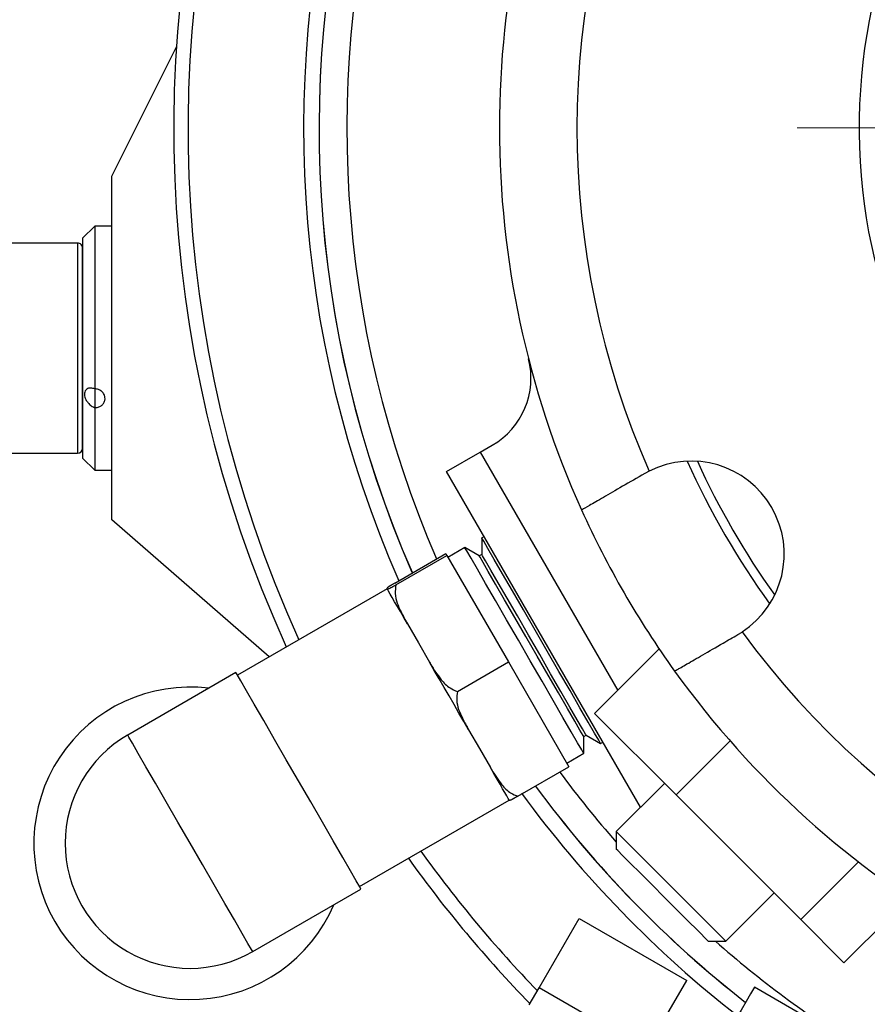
# Model space of a CAD drawing. Header units: inches. Extents: x 1.7 to 32.8, y 1.3 to 21.1.
# Tile 11 of 54: x 10.7 to 12.1, y 2.3 to 3.9. Entities that reach past the tile are written whole.
import ezdxf

# ---------------------------------------------------------------- set-up
doc = ezdxf.new("R2010")
doc.units = ezdxf.units.IN
doc.header["$MEASUREMENT"] = 0

# ---------------------------------------------------------------- blocks, each defined once
blk = doc.blocks.new('SW_CENTERMARKSYMBOL_1')
at = {"color": 0, "linetype": 'Continuous', "lineweight": 18}
blk.add_line((-0.2, 0), (-1.02, 0), dxfattribs=at)

msp = doc.modelspace()

# ---------------------------------------------------------------- linework, layer by layer
at = {"color": 7, "linetype": 'Continuous', "lineweight": 25}
for p, q in [((10.8527, 3.6345), (10.9571, 3.843)), ((10.8529, 3.0802), (10.8527, 3.6345)), ((10.8252, 3.5542), (10.8055, 3.5345)), ((10.8528, 3.5542), (10.8252, 3.5542)), ((10.7976, 3.5266), (10.6717, 3.5266)), ((10.8055, 3.5345), (10.8055, 3.5187)), ((11.4467, 3.1895), (11.4661, 3.2008)), ((10.6718, 3.188), (10.7977, 3.188)), ((10.8056, 3.1801), (10.8253, 3.1605)), ((11.3925, 3.1583), (11.4467, 3.1895)), ((11.4467, 3.1895), (11.6684, 2.8054)), ((10.8253, 3.1605), (10.8529, 3.1605)), ((11.705, 2.617), (11.3925, 3.1583)), ((11.7191, 3.159), (11.7119, 3.1551)), ((11.1064, 2.8596), (10.8529, 3.0802)), ((11.453, 3.0535), (11.4493, 3.0514)), ((11.4493, 3.0513), (11.4493, 3.0246)), ((11.4221, 3.0356), (11.3948, 3.0199)), ((11.4453, 3.0222), (11.4221, 3.0356)), ((11.309, 2.9784), (11.3913, 3.026)), ((11.3106, 2.9755), (11.393, 3.0231)), ((11.3913, 3.026), (11.393, 3.0231)), ((11.393, 3.0231), (11.4922, 2.8512)), ((11.4493, 3.0246), (11.4453, 3.0222)), ((11.2967, 2.9694), (11.0553, 2.83)), ((11.2964, 2.9699), (11.2967, 2.9694)), ((11.2967, 2.9694), (11.297, 2.9689)), ((11.3293, 2.9129), (11.3472, 2.882)), ((11.8619, 2.8953), (11.8689, 2.8995)), ((11.3472, 2.882), (11.365, 2.8511)), ((11.6312, 2.7682), (11.7353, 2.8722)), ((11.4099, 2.8036), (11.4922, 2.8512)), ((11.4922, 2.8512), (11.5898, 2.6821)), ((11.0529, 2.8341), (10.8784, 2.7333)), ((11.7625, 2.6369), (11.6312, 2.7682)), ((11.428, 2.742), (11.4456, 2.7115)), ((11.6136, 2.7308), (11.6176, 2.7331)), ((11.6176, 2.7331), (11.6408, 2.7197)), ((11.6136, 2.704), (11.6136, 2.7308)), ((11.6408, 2.7197), (11.6445, 2.7218)), ((11.7625, 2.6369), (11.8496, 2.724)), ((11.4456, 2.7115), (11.4631, 2.6811)), ((11.5863, 2.6882), (11.6136, 2.704)), ((11.5075, 2.6346), (11.5898, 2.6821)), ((11.7438, 2.6555), (11.666, 2.5778)), ((11.9635, 2.4359), (11.7625, 2.6369)), ((11.2521, 2.4891), (11.4935, 2.6285)), ((11.7057, 2.6174), (11.705, 2.617)), ((11.666, 2.5778), (11.666, 2.5495)), ((11.9635, 2.4359), (12.0565, 2.5289)), ((11.0799, 2.3842), (11.2545, 2.485)), ((11.8428, 2.401), (11.9206, 2.4788)), ((12.0332, 2.3661), (12.1373, 2.4702)), ((11.5418, 2.326), (11.6064, 2.4378)), ((11.6064, 2.4378), (11.7796, 2.3378)), ((12.0332, 2.3661), (11.9635, 2.4359)), ((11.8145, 2.401), (11.797, 2.4185)), ((11.8145, 2.401), (11.8428, 2.401)), ((11.6913, 2.185), (11.7796, 2.3378)), ((11.5258, 2.2982), (11.5418, 2.326)), ((11.6284, 2.276), (11.5418, 2.326)), ((12.1245, 2.1907), (11.8887, 2.3268))]:
    msp.add_line(p, q, dxfattribs=at)
at = {"color": 7, "linetype": 'Continuous', "lineweight": 25, "flags": 128}
for points in [[(10.8252, 3.5542), (10.8252, 3.5541), (10.8252, 3.5492), (10.8252, 3.5366)], [(10.7976, 3.5266), (10.7976, 3.5265), (10.7977, 3.5215), (10.7977, 3.5089), (10.7977, 3.4891), (10.7977, 3.4632), (10.7977, 3.4323), (10.7977, 3.398), (10.7977, 3.3617), (10.7977, 3.3252), (10.7977, 3.2902), (10.7977, 3.2584), (10.7977, 3.2312), (10.7977, 3.2098), (10.7977, 3.1954), (10.7977, 3.1886), (10.7977, 3.188)], [(10.8252, 3.5366), (10.8252, 3.5186), (10.8252, 3.4949), (10.8252, 3.4666), (10.8252, 3.4344), (10.8252, 3.3996), (10.8253, 3.3634), (10.8253, 3.327), (10.8253, 3.2916)], [(10.8055, 3.5187), (10.8055, 3.5), (10.8055, 3.475), (10.8055, 3.4449), (10.8056, 3.411), (10.8056, 3.3747), (10.8056, 3.3377), (10.8056, 3.3015), (10.8056, 3.2678), (10.8056, 3.2379), (10.8056, 3.2133), (10.8056, 3.195), (10.8056, 3.1838), (10.8056, 3.1801)], [(10.8253, 3.2916), (10.8253, 3.2877), (10.8253, 3.2838), (10.8253, 3.2799), (10.8253, 3.2761), (10.8253, 3.2723), (10.8253, 3.2686), (10.8253, 3.2649), (10.8253, 3.2612)], [(10.8253, 3.2612), (10.8253, 3.2288), (10.8253, 3.2016), (10.8253, 3.1807), (10.8253, 3.1669), (10.8253, 3.1608), (10.8253, 3.1605)], [(11.6408, 2.7197), (11.6407, 2.7199), (11.6378, 2.725), (11.631, 2.7366), (11.6208, 2.7544), (11.6074, 2.7775), (11.5915, 2.805), (11.5737, 2.8359), (11.5548, 2.8687), (11.5354, 2.9023), (11.5164, 2.9352), (11.4986, 2.966), (11.4827, 2.9935), (11.4694, 3.0167), (11.4591, 3.0344), (11.4524, 3.0461), (11.4494, 3.0511), (11.4493, 3.0514)], [(11.6136, 2.704), (11.6135, 2.7042), (11.6105, 2.7093), (11.6038, 2.7209), (11.5936, 2.7387), (11.5802, 2.7618), (11.5643, 2.7893), (11.5465, 2.8202), (11.5275, 2.853), (11.5082, 2.8866), (11.4892, 2.9194), (11.4714, 2.9503), (11.4555, 2.9778), (11.4421, 3.0009), (11.4319, 3.0187), (11.4252, 3.0303), (11.4222, 3.0354), (11.4221, 3.0356)], [(11.6136, 2.7308), (11.6125, 2.7327), (11.6076, 2.7411), (11.5991, 2.7559), (11.5873, 2.7763), (11.5728, 2.8014), (11.5563, 2.83), (11.5385, 2.8607), (11.5204, 2.8923), (11.5026, 2.923), (11.4861, 2.9516), (11.4716, 2.9767), (11.4598, 2.9971), (11.4513, 3.0119), (11.4464, 3.0203), (11.4453, 3.0222)], [(11.6176, 2.7331), (11.6165, 2.735), (11.6116, 2.7434), (11.6031, 2.7582), (11.5913, 2.7786), (11.5768, 2.8037), (11.5603, 2.8323), (11.5426, 2.8631), (11.5244, 2.8946), (11.5066, 2.9254), (11.4901, 2.954), (11.4756, 2.979), (11.4638, 2.9994), (11.4553, 3.0142), (11.4504, 3.0226), (11.4493, 3.0246)], [(11.3293, 2.9129), (11.3234, 2.923), (11.3181, 2.9324), (11.3132, 2.9409), (11.3088, 2.9484), (11.305, 2.9551), (11.3017, 2.9607), (11.299, 2.9653), (11.297, 2.9689)], [(11.428, 2.742), (11.4203, 2.7552), (11.4125, 2.7688), (11.4046, 2.7825), (11.3966, 2.7964), (11.3886, 2.8102), (11.3806, 2.824), (11.3727, 2.8377), (11.365, 2.8511)], [(11.2545, 2.485), (11.2526, 2.4884), (11.2468, 2.4983), (11.2375, 2.5144), (11.225, 2.5361), (11.2097, 2.5626), (11.1923, 2.5928), (11.1734, 2.6255), (11.1537, 2.6596), (11.134, 2.6936), (11.1151, 2.7264), (11.0977, 2.7566), (11.0824, 2.783), (11.0699, 2.8047), (11.0606, 2.8208), (11.0549, 2.8308), (11.0529, 2.8341), (11.0529, 2.8341)], [(11.0799, 2.3842), (11.078, 2.3876), (11.0723, 2.3975), (11.0629, 2.4136), (11.0504, 2.4353), (11.0351, 2.4618), (11.0177, 2.492), (10.9988, 2.5247), (10.9791, 2.5588), (10.9595, 2.5928), (10.9406, 2.6256), (10.9231, 2.6558), (10.9079, 2.6822), (10.8953, 2.7039), (10.886, 2.7201), (10.8803, 2.73), (10.8784, 2.7333)], [(11.4938, 2.628), (11.492, 2.6311), (11.4896, 2.6353), (11.4865, 2.6406), (11.4829, 2.6469), (11.4787, 2.6541), (11.474, 2.6623), (11.4688, 2.6713), (11.4631, 2.6811)], [(11.666, 2.5778), (11.6674, 2.5763), (11.6741, 2.5697), (11.6858, 2.558), (11.7018, 2.542), (11.7211, 2.5227), (11.7425, 2.5013), (11.7646, 2.4792), (11.7861, 2.4576), (11.8057, 2.4381), (11.822, 2.4218)], [(11.797, 2.4185), (11.782, 2.4335), (11.7639, 2.4516), (11.744, 2.4715), (11.7239, 2.4916), (11.7049, 2.5106), (11.6886, 2.5269), (11.6762, 2.5393), (11.6684, 2.5471), (11.666, 2.5495)], [(11.822, 2.4218), (11.834, 2.4098), (11.8411, 2.4027), (11.8428, 2.401)], [(11.8887, 2.3268), (11.8871, 2.324), (11.8825, 2.316), (11.8755, 2.3039), (11.8673, 2.2897), (11.8591, 2.2755), (11.8521, 2.2635), (11.8475, 2.2554), (11.8459, 2.2526)]]:
    msp.add_lwpolyline(points, dxfattribs=at)
at = {"color": 7, "linetype": 'Continuous', "lineweight": 25}
for centre, radius, start, end in [((12.9777, 3.7127), 2.0248, 303.6511, 204.4209), ((12.9777, 3.7127), 2.0017, 303.6511, 204.3563), ((12.9777, 3.7127), 1.8155, 124.3445, 203.7229), ((12.9777, 3.7127), 1.7907, 124.3969, 203.5826), ((12.9777, 3.7127), 1.7905, 124.3978, 203.5907), ((12.9777, 3.7127), 1.7457, 124.9546, 203.4707), ((12.9777, 3.7127), 0.92, 5.8331, 270), ((12.9777, 3.7127), 1.5, 155.7392, 204.2608), ((12.9777, 3.7127), 1.375, 156.2536, 203.7464), ((10.7977, 3.5187), 0.00787, 0.0147, 90.0147), ((11.4036, 3.309), 0.125, 300, 14.3815), ((10.7977, 3.1959), 0.00787, 270.0147, 0.0147), ((11.7869, 3.0252), 0.15, 303.1268, 116.8732), ((12.9777, 3.7127), 1.3125, 204.1818, 215.8182), ((12.9777, 3.7127), 1.2975, 204.4888, 215.5112), ((12.9777, 3.7127), 1.5, 204.2608, 215.7392), ((12.9777, 3.7127), 1.375, 216.2536, 263.7464), ((12.9777, 3.7127), 1.5, 215.7392, 264.2608), ((10.9791, 2.5588), 0.252, 83.1301, 210), ((10.9791, 2.5588), 0.2016, 120, 300), ((12.9777, 3.7127), 1.7457, 216.5293, 221.2883), ((12.9777, 3.7127), 1.8155, 216.2224, 232.0792), ((12.9777, 3.7127), 1.7907, 216.3645, 231.9687), ((12.9777, 3.7127), 1.7905, 216.3651, 231.968), ((12.9777, 3.7127), 2.0017, 215.6437, 224.0462), ((12.9777, 3.7127), 2.0248, 215.5791, 224.2328), ((10.9791, 2.5588), 0.252, 210, 336.8699), ((12.9777, 3.7127), 1.7457, 228.7117, 238.0818)]:
    msp.add_arc(centre, radius, start, end, dxfattribs=at)
for points, knots in [([(10.8056, 3.1966), (10.8056, 3.1982), (10.8056, 3.2016), (10.8056, 3.2292), (10.8056, 3.2603), (10.8056, 3.2889), (10.8056, 3.3203), (10.8056, 3.3623), (10.8056, 3.4141), (10.8055, 3.4591), (10.8055, 3.4877), (10.8055, 3.5047), (10.8055, 3.5159), (10.8055, 3.5177), (10.8055, 3.5187)], [0, 0, 0, 0, 0.112442, 0.233161, 0.298147, 0.364511, 0.430876, 0.495861, 0.61658, 0.7373, 0.802285, 0.86865, 0.935014, 1, 1, 1, 1]), ([(10.8253, 3.2916), (10.8232, 3.2922), (10.8193, 3.2934), (10.8143, 3.2926), (10.8108, 3.2901), (10.8089, 3.2867), (10.8084, 3.2827), (10.8092, 3.2784), (10.811, 3.2738), (10.8146, 3.2687), (10.8196, 3.264), (10.8234, 3.2622), (10.8253, 3.2612)], [0, 0, 0, 0, 0.137318, 0.2630126, 0.3574128, 0.4332324, 0.5094436, 0.5769431, 0.645175, 0.7431625, 0.8758437, 1, 1, 1, 1]), ([(10.8253, 3.2612), (10.8271, 3.2614), (10.8309, 3.2617), (10.8359, 3.2642), (10.8396, 3.268), (10.8418, 3.2727), (10.8421, 3.2779), (10.8405, 3.2829), (10.8372, 3.2872), (10.8326, 3.2903), (10.8283, 3.2915), (10.8259, 3.2915), (10.8253, 3.2916)], [0, 0, 0, 0, 0.107111, 0.214211, 0.321552, 0.429054, 0.536291, 0.643261, 0.750367, 0.857807, 0.965257, 1, 1, 1, 1]), ([(11.7119, 3.1551), (11.6998, 3.148), (11.6754, 3.134), (11.644, 3.1158), (11.6212, 3.1027), (11.6113, 3.0969), (11.6104, 3.0965), (11.6102, 3.0963)], [0, 0, 0, 0, 0.2254129, 0.4509015, 0.6756341, 0.8991855, 1, 1, 1, 1]), ([(11.309, 2.9784), (11.3066, 2.977), (11.2987, 2.9722), (11.2966, 2.9705), (11.2964, 2.9701), (11.2964, 2.9699)], [0, 0, 0, 0, 0.2043583, 0.6733641, 1, 1, 1, 1]), ([(11.297, 2.9689), (11.297, 2.9689), (11.2971, 2.9687), (11.298, 2.9689), (11.3024, 2.971), (11.3083, 2.9742), (11.3106, 2.9755)], [0, 0, 0, 0, 0.052977, 0.518035, 0.80972, 1, 1, 1, 1]), ([(11.3106, 2.9755), (11.3101, 2.9708), (11.3084, 2.9554), (11.3174, 2.9344), (11.3258, 2.9192), (11.3293, 2.9129)], [0, 0, 0, 0, 0.204335, 0.673302, 1, 1, 1, 1]), ([(11.7602, 2.8365), (11.761, 2.837), (11.7628, 2.838), (11.7786, 2.8471), (11.8045, 2.8621), (11.8341, 2.8792), (11.854, 2.8907), (11.8619, 2.8953)], [0, 0, 0, 0, 0.184849, 0.40725, 0.630054, 0.85388, 1, 1, 1, 1]), ([(11.365, 2.8511), (11.3656, 2.85), (11.3713, 2.8402), (11.3809, 2.8253), (11.3955, 2.8097), (11.4058, 2.8053), (11.4099, 2.8036)], [0, 0, 0, 0, 0.052874, 0.517959, 0.809656, 1, 1, 1, 1]), ([(11.4099, 2.8036), (11.4093, 2.799), (11.4075, 2.7837), (11.4163, 2.7631), (11.4246, 2.7481), (11.428, 2.742)], [0, 0, 0, 0, 0.204335, 0.673301, 1, 1, 1, 1]), ([(11.4631, 2.6811), (11.4637, 2.6801), (11.4693, 2.6704), (11.4788, 2.6558), (11.4932, 2.6405), (11.5034, 2.6363), (11.5075, 2.6346)], [0, 0, 0, 0, 0.052875, 0.517958, 0.809655, 1, 1, 1, 1]), ([(11.5075, 2.6346), (11.505, 2.6333), (11.4969, 2.6288), (11.4944, 2.6278), (11.494, 2.6279), (11.4938, 2.628)], [0, 0, 0, 0, 0.204354, 0.67336, 1, 1, 1, 1])]:
    msp.add_open_spline(points, degree=3, knots=knots, dxfattribs=at)

# ---------------------------------------------------------------- block references
at = {"color": 7, "linetype": 'Continuous', "lineweight": 18}
msp.add_blockref('SW_CENTERMARKSYMBOL_1', (12.9777, 3.7127), dxfattribs=at)

doc.saveas('drawing.dxf')
